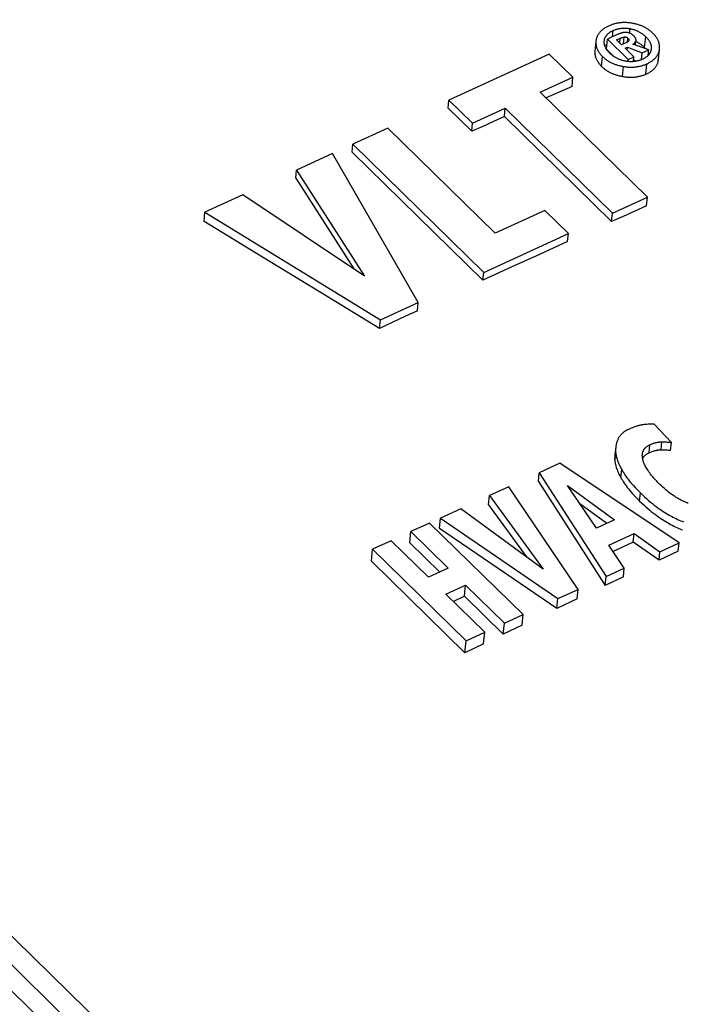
# Model space of a CAD drawing. Extents: x 0 to 594, y 0 to 420.
# Tile 93 of 101: x 478.63 to 482.84, y 164.26 to 170.52. Entities that reach past the tile are written whole.
import ezdxf

# ---------------------------------------------------------------- set-up
doc = ezdxf.new("R2010")
doc.units = 0
doc.header["$LTSCALE"] = 32.67
doc.layers.get('0').update_dxf_attribs({"linetype": 'CONTINUOUS'})

msp = doc.modelspace()

# ---------------------------------------------------------------- linework, layer by layer
at = {"color": 9, "linetype": 'CONTINUOUS'}
for p, q in [((472.6313, 170.5236), (513.3356, 130.629)), ((482.4002, 170.4147), (482.4041, 170.4548)), ((482.5091, 170.4382), (482.5119, 170.4667)), ((472.5507, 170.4176), (513.2551, 130.523)), ((482.3477, 170.3828), (482.3487, 170.3921)), ((482.4467, 170.3749), (482.4496, 170.4053)), ((482.4702, 170.3695), (482.4745, 170.4134)), ((482.4953, 170.3816), (482.4977, 170.4065)), ((482.547, 170.3611), (482.5497, 170.3895)), ((482.605, 170.347), (482.6117, 170.4155)), ((482.6919, 170.2622), (482.6986, 170.3307)), ((482.3307, 170.2269), (482.3368, 170.2896)), ((482.6134, 170.1774), (482.6198, 170.2433)), ((482.4645, 170.1624), (482.4707, 170.226)), ((482.6329, 167.7688), (482.6378, 167.8192)), ((482.7102, 167.7878), (482.7152, 167.838)), ((482.4154, 167.7267), (482.4204, 167.778)), ((482.4539, 167.6097), (482.4589, 167.6613)), ((482.5731, 167.4617), (482.5781, 167.5135))]:
    msp.add_line(p, q, dxfattribs=at)
at = {"color": 7, "linetype": 'CONTINUOUS'}
for p, q in [((482.4307, 170.4287), (482.369, 170.4004)), ((482.2952, 170.3864), (482.289, 170.323)), ((482.348, 170.3874), (482.3487, 170.3921)), ((482.3627, 170.3357), (482.369, 170.4004)), ((482.369, 170.4004), (482.5009, 170.2711)), ((482.4265, 170.3947), (482.4496, 170.4053)), ((482.458, 170.3639), (482.4265, 170.3947)), ((482.4849, 170.3762), (482.458, 170.3639)), ((482.6312, 170.3309), (482.5305, 170.367)), ((482.5472, 170.361), (482.55, 170.3895)), ((482.5497, 170.3895), (482.5502, 170.3923)), ((481.9985, 170.3052), (481.3605, 170.0123)), ((482.1487, 170.158), (481.9985, 170.3052)), ((482.3627, 170.3357), (482.4116, 170.2878)), ((482.4801, 170.3422), (482.4958, 170.3494)), ((482.5361, 170.2872), (482.4801, 170.3422)), ((482.4938, 170.3288), (482.4958, 170.3494)), ((482.4958, 170.3494), (482.5902, 170.3121)), ((482.586, 170.2693), (482.5902, 170.3121)), ((482.5902, 170.3121), (482.6312, 170.3309)), ((482.6279, 170.297), (482.6312, 170.3309)), ((482.6472, 170.3392), (482.6466, 170.3347)), ((482.6931, 170.2708), (482.6998, 170.3395)), ((482.4996, 170.2575), (482.5009, 170.2711)), ((482.5009, 170.2711), (482.5361, 170.2872)), ((482.5332, 170.2568), (482.5361, 170.2872)), ((482.5505, 170.2589), (482.534, 170.2656)), ((481.9406, 170.0624), (482.1487, 170.158)), ((482.143, 170.0992), (482.1487, 170.158)), ((482.6223, 169.3943), (481.9406, 170.0624)), ((482.143, 170.0992), (481.978, 170.0258)), ((481.3555, 169.9607), (481.3605, 170.0123)), ((481.3605, 170.0123), (481.5107, 169.8651)), ((481.3555, 169.9607), (481.5057, 169.8135)), ((481.5107, 169.8651), (481.7181, 169.9603)), ((481.7129, 169.9071), (481.7181, 169.9603)), ((481.7181, 169.9603), (482.3998, 169.2921)), ((481.5057, 169.8135), (481.5107, 169.8651)), ((481.7129, 169.9071), (482.3946, 169.2389)), ((480.972, 169.8339), (480.7495, 169.7317)), ((481.6543, 169.1651), (480.972, 169.8339)), ((480.6206, 169.6725), (480.3912, 169.5672)), ((481.1645, 168.725), (480.6206, 169.6725)), ((480.7445, 169.6814), (480.7495, 169.7317)), ((480.7445, 169.6814), (481.5764, 168.866)), ((480.7495, 169.7317), (481.5814, 168.9163)), ((480.3861, 169.515), (480.3912, 169.5672)), ((480.3912, 169.5672), (480.8241, 168.8921)), ((480.3861, 169.515), (480.7548, 168.9384)), ((480.0488, 169.41), (479.8084, 169.2996)), ((480.8241, 168.8921), (480.0488, 169.41)), ((482.3998, 169.2921), (482.6223, 169.3943)), ((482.6169, 169.3386), (482.6223, 169.3943)), ((479.8025, 169.2401), (479.8084, 169.2996)), ((479.8084, 169.2996), (480.9241, 168.6146)), ((481.9705, 169.3103), (481.6543, 169.1651)), ((482.1201, 169.1637), (481.9705, 169.3103)), ((482.3946, 169.2389), (482.3998, 169.2921)), ((481.5814, 168.9163), (482.1201, 169.1637)), ((482.1151, 169.1126), (482.1201, 169.1637)), ((481.5764, 168.866), (481.5814, 168.9163)), ((480.9241, 168.6146), (481.1645, 168.725)), ((481.1594, 168.6722), (481.1645, 168.725)), ((480.9187, 168.5593), (480.9241, 168.6146)), ((482.7753, 167.8338), (482.6652, 167.9503)), ((482.4214, 167.8027), (482.4164, 167.7515)), ((482.7704, 167.7837), (482.7753, 167.8338)), ((482.0665, 167.7023), (481.9351, 167.642)), ((482.8241, 167.1949), (482.0665, 167.7023)), ((481.9297, 167.5868), (481.9351, 167.642)), ((481.9351, 167.642), (482.3601, 166.9819)), ((481.7408, 167.5528), (481.6183, 167.4965)), ((482.1812, 166.8998), (481.7408, 167.5528)), ((481.9297, 167.5868), (482.3544, 166.9244)), ((482.2994, 167.2892), (482.1142, 167.5602)), ((482.1142, 167.5602), (482.4139, 167.3417)), ((481.6124, 167.4367), (481.6183, 167.4965)), ((481.6183, 167.4965), (481.9589, 167.0287)), ((481.6124, 167.4367), (481.8508, 167.1079)), ((482.3653, 167.3194), (482.1933, 167.4444)), ((481.3005, 167.2877), (481.3069, 167.3536)), ((481.4354, 167.4126), (481.3069, 167.3536)), ((481.3069, 167.3536), (482.0528, 166.8408)), ((481.9589, 167.0287), (481.4354, 167.4126)), ((481.2374, 167.3217), (481.1185, 167.2671)), ((481.8316, 166.7393), (481.2374, 167.3217)), ((482.4139, 167.3417), (482.2994, 167.2892)), ((481.1117, 167.1968), (481.1185, 167.2671)), ((481.1185, 167.2671), (481.3555, 167.0348)), ((482.0466, 166.778), (481.3005, 167.2877)), ((482.3775, 167.1808), (482.5376, 167.2543)), ((482.5324, 167.2007), (482.5376, 167.2543)), ((482.5376, 167.2543), (482.7016, 167.1387)), ((480.9934, 167.2096), (480.8745, 167.1551)), ((481.2304, 166.9773), (480.9934, 167.2096)), ((481.1117, 167.1968), (481.302, 167.0102)), ((482.4752, 167.0348), (482.3775, 167.1808)), ((482.5324, 167.2007), (482.4044, 167.1406)), ((482.6963, 167.0854), (482.5324, 167.2007)), ((482.7016, 167.1387), (482.8241, 167.1949)), ((482.819, 167.1428), (482.8241, 167.1949)), ((480.867, 167.0783), (480.8745, 167.1551)), ((480.8745, 167.1551), (481.4688, 166.5727)), ((482.819, 167.1428), (482.6963, 167.0854)), ((482.6963, 167.0854), (482.7016, 167.1387)), ((480.867, 167.0783), (481.4613, 166.4959)), ((481.3555, 167.0348), (481.2304, 166.9773)), ((482.3544, 166.9244), (482.3601, 166.9819)), ((482.4698, 166.9789), (482.3544, 166.9244)), ((482.3601, 166.9819), (482.4752, 167.0348)), ((482.4698, 166.9789), (482.4752, 167.0348)), ((481.3406, 166.8693), (481.4657, 166.9268)), ((481.4589, 166.8565), (481.4657, 166.9268)), ((481.4657, 166.9268), (481.7127, 166.6847)), ((481.5876, 166.6272), (481.3406, 166.8693)), ((481.4589, 166.8565), (481.3884, 166.8225)), ((481.4589, 166.8565), (481.7059, 166.6144)), ((482.0528, 166.8408), (482.1812, 166.8998)), ((482.1753, 166.8394), (482.1812, 166.8998)), ((482.0466, 166.778), (482.0528, 166.8408)), ((482.1753, 166.8394), (482.0466, 166.778)), ((481.7127, 166.6847), (481.8316, 166.7393)), ((481.825, 166.6718), (481.8316, 166.7393)), ((481.7059, 166.6144), (481.7127, 166.6847)), ((481.825, 166.6718), (481.7059, 166.6144)), ((481.4688, 166.5727), (481.5876, 166.6272)), ((481.5804, 166.5538), (481.5876, 166.6272)), ((481.4613, 166.4959), (481.4688, 166.5727)), ((481.5804, 166.5538), (481.4613, 166.4959))]:
    msp.add_line(p, q, dxfattribs=at)
for points in [[(482.5242, 170.5012), (482.5186, 170.502), (482.5132, 170.5028), (482.5078, 170.5035), (482.5025, 170.504), (482.4972, 170.5044), (482.492, 170.5048), (482.4869, 170.505), (482.4818, 170.5051), (482.4768, 170.5052), (482.4718, 170.5051), (482.4668, 170.505), (482.4619, 170.5048), (482.457, 170.5044), (482.4522, 170.504), (482.4473, 170.5035), (482.4425, 170.5029), (482.4377, 170.5022), (482.4329, 170.5014), (482.4281, 170.5005), (482.4233, 170.4995), (482.4186, 170.4984), (482.4138, 170.4972), (482.409, 170.4959), (482.4042, 170.4944), (482.3994, 170.4929), (482.3945, 170.4912), (482.3897, 170.4895), (482.3848, 170.4875), (482.3799, 170.4855), (482.375, 170.4833)], [(482.6575, 170.4368), (482.6536, 170.4406), (482.6496, 170.4442), (482.6456, 170.4477), (482.6416, 170.451), (482.6376, 170.4542), (482.6335, 170.4572), (482.6294, 170.4602), (482.6252, 170.463), (482.621, 170.4657), (482.6168, 170.4683), (482.6125, 170.4708), (482.6082, 170.4732), (482.6038, 170.4755), (482.5994, 170.4777), (482.595, 170.4799), (482.5904, 170.4819), (482.5859, 170.4839), (482.5812, 170.4857), (482.5765, 170.4875), (482.5717, 170.4892), (482.5668, 170.4909), (482.5618, 170.4924), (482.5568, 170.4939), (482.5516, 170.4953), (482.5464, 170.4967), (482.541, 170.4979), (482.5355, 170.4991), (482.5299, 170.5002), (482.5242, 170.5012)], [(482.375, 170.4833), (482.3703, 170.4811), (482.3658, 170.4788), (482.3615, 170.4765), (482.3574, 170.4742), (482.3534, 170.4718), (482.3496, 170.4695), (482.346, 170.467), (482.3425, 170.4646), (482.3391, 170.4621), (482.3359, 170.4595), (482.3329, 170.4569), (482.3299, 170.4543), (482.3271, 170.4516), (482.3244, 170.4489), (482.3218, 170.4462), (482.3194, 170.4433), (482.317, 170.4405), (482.3148, 170.4376), (482.3127, 170.4346), (482.3107, 170.4315), (482.3088, 170.4284), (482.307, 170.4252), (482.3053, 170.422), (482.3038, 170.4187), (482.3023, 170.4153), (482.301, 170.4118), (482.2998, 170.4082), (482.2987, 170.4045), (482.2977, 170.4008), (482.2968, 170.3969)], [(482.3487, 170.3921), (482.3492, 170.3951), (482.3499, 170.398), (482.3507, 170.4009), (482.3515, 170.4036), (482.3525, 170.4063), (482.3536, 170.4089), (482.3548, 170.4115), (482.356, 170.4139), (482.3574, 170.4163), (482.3588, 170.4187), (482.3604, 170.421), (482.362, 170.4233), (482.3638, 170.4255), (482.3656, 170.4277), (482.3676, 170.4298), (482.3696, 170.4319), (482.3718, 170.434), (482.374, 170.436), (482.3764, 170.438), (482.3789, 170.44), (482.3815, 170.4419), (482.3843, 170.4438), (482.3872, 170.4457), (482.3902, 170.4476), (482.3935, 170.4494), (482.3968, 170.4512), (482.4004, 170.453), (482.4041, 170.4548)], [(482.4041, 170.4548), (482.4079, 170.4565), (482.4117, 170.458), (482.4155, 170.4595), (482.4192, 170.4608), (482.4229, 170.4621), (482.4266, 170.4632), (482.4303, 170.4642), (482.4339, 170.4652), (482.4376, 170.466), (482.4412, 170.4668), (482.4449, 170.4675), (482.4486, 170.4681), (482.4523, 170.4686), (482.4559, 170.4691), (482.4597, 170.4694), (482.4634, 170.4697), (482.4672, 170.4699), (482.4709, 170.47), (482.4748, 170.4701), (482.4787, 170.4701), (482.4826, 170.47), (482.4866, 170.4698), (482.4906, 170.4695), (482.4947, 170.4691), (482.4989, 170.4687), (482.5031, 170.4681), (482.5074, 170.4675), (482.5119, 170.4667)], [(482.4881, 170.4426), (482.486, 170.4426), (482.4838, 170.4426), (482.4816, 170.4425), (482.4793, 170.4424), (482.4769, 170.4422), (482.4744, 170.4419), (482.4719, 170.4416), (482.4692, 170.4412), (482.4665, 170.4407), (482.4636, 170.4401), (482.4606, 170.4394), (482.4575, 170.4386), (482.4542, 170.4376), (482.4508, 170.4366), (482.4472, 170.4354), (482.4434, 170.434), (482.4394, 170.4324), (482.4352, 170.4307), (482.4307, 170.4287)], [(482.5359, 170.42), (482.5336, 170.4221), (482.5315, 170.4241), (482.5294, 170.4259), (482.5273, 170.4276), (482.5254, 170.4291), (482.5234, 170.4305), (482.5215, 170.4317), (482.5197, 170.4329), (482.5178, 170.434), (482.5161, 170.435), (482.5143, 170.4359), (482.5126, 170.4367), (482.5109, 170.4375), (482.5092, 170.4382), (482.5076, 170.4388), (482.5059, 170.4394), (482.5043, 170.4399), (482.5027, 170.4404), (482.5011, 170.4408), (482.4995, 170.4412), (482.4979, 170.4415), (482.4962, 170.4418), (482.4946, 170.4421), (482.493, 170.4423), (482.4914, 170.4424), (482.4897, 170.4425), (482.4881, 170.4426)], [(482.5119, 170.4667), (482.516, 170.4659), (482.52, 170.4651), (482.524, 170.4641), (482.5279, 170.4631), (482.5318, 170.4621), (482.5357, 170.4609), (482.5395, 170.4597), (482.5433, 170.4584), (482.547, 170.4571), (482.5507, 170.4556), (482.5544, 170.4541), (482.558, 170.4525), (482.5617, 170.4508), (482.5653, 170.449), (482.5689, 170.4471), (482.5725, 170.4452), (482.5761, 170.4431), (482.5796, 170.4409), (482.5832, 170.4386), (482.5868, 170.4362), (482.5903, 170.4337), (482.5939, 170.431), (482.5974, 170.4282), (482.601, 170.4253), (482.6046, 170.4222), (482.6081, 170.419), (482.6117, 170.4155)], [(482.6998, 170.3395), (482.7001, 170.3424), (482.7003, 170.3461), (482.7003, 170.3499), (482.7002, 170.3536), (482.7, 170.3573), (482.6996, 170.361), (482.6991, 170.3646), (482.6984, 170.3682), (482.6976, 170.3718), (482.6967, 170.3754), (482.6956, 170.379), (482.6944, 170.3825), (482.6931, 170.3861), (482.6916, 170.3897), (482.6899, 170.3932), (482.6882, 170.3968), (482.6862, 170.4003), (482.6841, 170.4039), (482.6819, 170.4075), (482.6795, 170.4111), (482.6769, 170.4147), (482.6742, 170.4183), (482.6712, 170.422), (482.6681, 170.4256), (482.6648, 170.4293), (482.6613, 170.4331), (482.6575, 170.4368)], [(482.2952, 170.3864), (482.2951, 170.3851), (482.2949, 170.3813), (482.2948, 170.3775), (482.2948, 170.3738), (482.295, 170.37), (482.2953, 170.3664), (482.2958, 170.3627), (482.2964, 170.3591), (482.2971, 170.3554), (482.298, 170.3518), (482.299, 170.3482), (482.3002, 170.3447), (482.3015, 170.3411), (482.3029, 170.3375), (482.3045, 170.3339), (482.3063, 170.3303), (482.3082, 170.3268), (482.3102, 170.3231), (482.3124, 170.3195), (482.3148, 170.3159), (482.3174, 170.3122), (482.3201, 170.3085), (482.323, 170.3048), (482.3262, 170.3011), (482.3295, 170.2973), (482.333, 170.2935), (482.3368, 170.2896)], [(482.2968, 170.3969), (482.2961, 170.3929), (482.2955, 170.389), (482.2952, 170.3864)], [(482.3628, 170.3348), (482.3608, 170.3381), (482.3589, 170.3412), (482.3572, 170.3444), (482.3557, 170.3475), (482.3543, 170.3505), (482.353, 170.3536), (482.3519, 170.3566), (482.3509, 170.3596), (482.3501, 170.3626), (482.3494, 170.3655), (482.3488, 170.3685), (482.3483, 170.3714), (482.348, 170.3743), (482.3478, 170.3773), (482.3477, 170.3802), (482.3478, 170.3832), (482.3479, 170.3861), (482.348, 170.3874)], [(482.3527, 170.3543), (482.3541, 170.3562), (482.3557, 170.3584), (482.3574, 170.3606), (482.3593, 170.3627), (482.3612, 170.3647), (482.3632, 170.3668), (482.3654, 170.3688), (482.366, 170.3693)], [(482.4496, 170.4053), (482.4525, 170.4065), (482.4552, 170.4077), (482.4578, 170.4087), (482.4604, 170.4096), (482.4629, 170.4104), (482.4653, 170.4112), (482.4677, 170.4118), (482.47, 170.4124), (482.4723, 170.4129), (482.4745, 170.4134)], [(482.4745, 170.4134), (482.4756, 170.4136), (482.4765, 170.4137), (482.4775, 170.4138), (482.4784, 170.4139), (482.4793, 170.4139), (482.4802, 170.4139), (482.4811, 170.4139), (482.4819, 170.4138), (482.4827, 170.4138), (482.4835, 170.4136), (482.4843, 170.4135), (482.4851, 170.4134), (482.4859, 170.4132), (482.4867, 170.413), (482.4875, 170.4127), (482.4883, 170.4125), (482.4891, 170.4121), (482.4899, 170.4118), (482.4907, 170.4114), (482.4916, 170.411), (482.4924, 170.4105), (482.4932, 170.41), (482.4941, 170.4095), (482.495, 170.4088), (482.4959, 170.4081), (482.4968, 170.4074), (482.4977, 170.4065)], [(482.504, 170.3895), (482.5035, 170.3888), (482.5029, 170.388), (482.5022, 170.3873), (482.5015, 170.3865), (482.5007, 170.3857), (482.4998, 170.3849), (482.4988, 170.384), (482.4976, 170.3832), (482.4964, 170.3823), (482.4949, 170.3814), (482.4934, 170.3804), (482.4916, 170.3795), (482.4896, 170.3784), (482.4874, 170.3773), (482.4849, 170.3762)], [(482.4977, 170.4065), (482.4989, 170.4054), (482.5, 170.4043), (482.5009, 170.4033), (482.5017, 170.4023), (482.5024, 170.4014), (482.503, 170.4005), (482.5035, 170.3997), (482.5039, 170.3989), (482.5043, 170.3981), (482.5046, 170.3974), (482.5048, 170.3967), (482.505, 170.396), (482.5051, 170.3954), (482.5052, 170.3948), (482.5053, 170.3942), (482.5053, 170.3936), (482.5052, 170.3931)], [(482.5052, 170.3931), (482.5052, 170.3925), (482.5051, 170.392), (482.5049, 170.3915), (482.5047, 170.391), (482.5045, 170.3905), (482.5043, 170.39), (482.504, 170.3895)], [(482.5305, 170.367), (482.5324, 170.3682), (482.5342, 170.3694), (482.5358, 170.3705), (482.5373, 170.3717), (482.5388, 170.3729), (482.5401, 170.3741), (482.5413, 170.3752), (482.5424, 170.3764), (482.5435, 170.3776), (482.5445, 170.3789), (482.5454, 170.3801), (482.5462, 170.3814), (482.547, 170.3826), (482.5476, 170.384), (482.5483, 170.3853), (482.5488, 170.3866), (482.5493, 170.388), (482.5497, 170.3895)], [(482.5502, 170.3923), (482.5503, 170.3926), (482.5503, 170.3936), (482.5503, 170.3947), (482.5502, 170.3958), (482.5501, 170.3969), (482.5499, 170.3981), (482.5496, 170.3993), (482.5492, 170.4006), (482.5488, 170.4018), (482.5483, 170.4032), (482.5476, 170.4045), (482.5469, 170.406), (482.5461, 170.4075), (482.5451, 170.409), (482.544, 170.4106), (482.5427, 170.4123), (482.5413, 170.4141), (482.5397, 170.416), (482.5379, 170.4179), (482.5359, 170.42)], [(482.5495, 170.385), (482.5514, 170.3842), (482.555, 170.3824), (482.5587, 170.3806), (482.5623, 170.3787), (482.5659, 170.3767), (482.5694, 170.3746), (482.573, 170.3724), (482.5766, 170.3701), (482.5801, 170.3677), (482.5837, 170.3651), (482.5872, 170.3625), (482.5908, 170.3597), (482.5943, 170.3567), (482.5979, 170.3536), (482.6015, 170.3504), (482.605, 170.347)], [(482.6117, 170.4155), (482.6152, 170.4121), (482.6184, 170.4087), (482.6214, 170.4053), (482.6242, 170.402), (482.6268, 170.3988), (482.6292, 170.3956), (482.6314, 170.3924), (482.6335, 170.3893), (482.6354, 170.3863), (482.6371, 170.3832), (482.6387, 170.3802), (482.6401, 170.3773), (482.6414, 170.3744), (482.6426, 170.3714), (482.6436, 170.3686), (482.6445, 170.3657), (482.6453, 170.3629), (482.646, 170.36), (482.6465, 170.3572), (482.6469, 170.3544), (482.6472, 170.3516), (482.6474, 170.3488), (482.6475, 170.346), (482.6474, 170.3432), (482.6473, 170.3404), (482.6472, 170.3392)], [(482.289, 170.323), (482.2889, 170.3217), (482.2887, 170.3179), (482.2886, 170.3142), (482.2886, 170.3105), (482.2888, 170.3068), (482.2892, 170.3032), (482.2896, 170.2996), (482.2902, 170.296), (482.291, 170.2924), (482.2919, 170.2889), (482.2929, 170.2853), (482.2941, 170.2817), (482.2954, 170.2782), (482.2968, 170.2747), (482.2984, 170.2711), (482.3001, 170.2675), (482.302, 170.264), (482.3041, 170.2604), (482.3063, 170.2568), (482.3087, 170.2532), (482.3112, 170.2495), (482.314, 170.2458), (482.3169, 170.2421), (482.32, 170.2384), (482.3234, 170.2346), (482.3269, 170.2308), (482.3307, 170.2269)], [(482.3828, 170.3107), (482.3793, 170.3143), (482.376, 170.3179), (482.3729, 170.3214), (482.3701, 170.3249), (482.3675, 170.3282), (482.365, 170.3316), (482.3628, 170.3348)], [(482.4835, 170.2597), (482.4792, 170.2605), (482.475, 170.2614), (482.4709, 170.2624), (482.4668, 170.2634), (482.4628, 170.2645), (482.4588, 170.2657), (482.4548, 170.267), (482.4509, 170.2683), (482.4471, 170.2698), (482.4432, 170.2713), (482.4394, 170.2729), (482.4356, 170.2746), (482.4318, 170.2764), (482.428, 170.2782), (482.4243, 170.2802), (482.4205, 170.2823), (482.4168, 170.2845), (482.413, 170.2869), (482.4093, 170.2893), (482.4055, 170.2919), (482.4018, 170.2946), (482.398, 170.2975), (482.3942, 170.3005), (482.3904, 170.3037), (482.3866, 170.3071), (482.3828, 170.3107)], [(482.6466, 170.3347), (482.646, 170.3317), (482.6453, 170.3287), (482.6445, 170.3258), (482.6436, 170.323), (482.6427, 170.3203), (482.6416, 170.3176), (482.6404, 170.3151), (482.6391, 170.3125), (482.6377, 170.3101), (482.6363, 170.3077), (482.6347, 170.3054), (482.633, 170.3031), (482.6313, 170.3008), (482.6294, 170.2986), (482.6275, 170.2965), (482.6254, 170.2944), (482.6232, 170.2923), (482.621, 170.2902), (482.6186, 170.2882), (482.6161, 170.2863), (482.6135, 170.2843), (482.6107, 170.2824), (482.6078, 170.2805), (482.6048, 170.2787), (482.6016, 170.2768), (482.5982, 170.275), (482.5947, 170.2733), (482.591, 170.2715)], [(482.605, 170.347), (482.6085, 170.3435), (482.6117, 170.3401), (482.6146, 170.3369)], [(482.6198, 170.2433), (482.6247, 170.2456), (482.6293, 170.2479), (482.6338, 170.2503), (482.638, 170.2527), (482.6421, 170.2551), (482.6459, 170.2576), (482.6497, 170.2601), (482.6532, 170.2626), (482.6566, 170.2651), (482.6599, 170.2677), (482.663, 170.2704), (482.6659, 170.273), (482.6688, 170.2757), (482.6715, 170.2785), (482.6741, 170.2813), (482.6765, 170.2841), (482.6789, 170.287), (482.6811, 170.29), (482.6832, 170.293), (482.6852, 170.296), (482.687, 170.2992), (482.6888, 170.3024), (482.6904, 170.3056), (482.692, 170.309), (482.6934, 170.3124), (482.6947, 170.3159), (482.6958, 170.3194), (482.6969, 170.3231), (482.6978, 170.3269), (482.6986, 170.3307)], [(482.6298, 170.3159), (482.6304, 170.3148), (482.632, 170.3119), (482.6334, 170.3089), (482.6347, 170.306), (482.6349, 170.3056)], [(482.6986, 170.3307), (482.6992, 170.3347), (482.6997, 170.3385), (482.6998, 170.3395)], [(472.5346, 170.2673), (513.2403, 130.3715)], [(482.3368, 170.2896), (482.3408, 170.2859), (482.3447, 170.2823), (482.3487, 170.2789), (482.3528, 170.2756), (482.3568, 170.2725), (482.3609, 170.2695), (482.3651, 170.2666), (482.3692, 170.2638), (482.3734, 170.2611), (482.3777, 170.2585), (482.382, 170.2561), (482.3863, 170.2537), (482.3907, 170.2514), (482.3951, 170.2492), (482.3996, 170.2471), (482.4042, 170.2451), (482.4088, 170.2431), (482.4135, 170.2412), (482.4182, 170.2395), (482.4231, 170.2378), (482.428, 170.2361), (482.433, 170.2346), (482.438, 170.2331), (482.4432, 170.2317), (482.4485, 170.2304), (482.4539, 170.2292), (482.4594, 170.228), (482.465, 170.227), (482.4707, 170.226)], [(482.4707, 170.226), (482.4765, 170.2251), (482.4822, 170.2243), (482.4878, 170.2236), (482.4933, 170.2231), (482.4987, 170.2226), (482.504, 170.2223), (482.5092, 170.2221), (482.5144, 170.2219), (482.5194, 170.2219), (482.5245, 170.2219), (482.5295, 170.2221), (482.5344, 170.2223), (482.5393, 170.2226), (482.5441, 170.2231), (482.5489, 170.2236), (482.5537, 170.2242), (482.5584, 170.2249), (482.5632, 170.2256), (482.5679, 170.2265), (482.5726, 170.2275), (482.5773, 170.2286), (482.582, 170.2298), (482.5867, 170.231), (482.5914, 170.2324), (482.5961, 170.2339), (482.6008, 170.2356), (482.6055, 170.2373), (482.6103, 170.2392), (482.615, 170.2412), (482.6198, 170.2433)], [(482.591, 170.2715), (482.5873, 170.2699), (482.5836, 170.2683), (482.5799, 170.2669), (482.5762, 170.2655), (482.5725, 170.2643), (482.5689, 170.2632), (482.5652, 170.2622), (482.5616, 170.2612), (482.558, 170.2604), (482.5544, 170.2596), (482.5507, 170.2589), (482.5471, 170.2583), (482.5434, 170.2578), (482.5397, 170.2574), (482.536, 170.257), (482.5323, 170.2567), (482.5285, 170.2565), (482.5247, 170.2564), (482.5209, 170.2564), (482.517, 170.2564), (482.5131, 170.2565), (482.5091, 170.2567), (482.505, 170.257), (482.5009, 170.2573), (482.4967, 170.2578), (482.4924, 170.2583), (482.488, 170.259), (482.4835, 170.2597)], [(482.6134, 170.1774), (482.6182, 170.1795), (482.6229, 170.1818), (482.6273, 170.184), (482.6315, 170.1863), (482.6356, 170.1886), (482.6394, 170.191), (482.6431, 170.1934), (482.6467, 170.1958), (482.6501, 170.1983), (482.6533, 170.2008), (482.6564, 170.2033), (482.6594, 170.2059), (482.6622, 170.2085), (482.6649, 170.2112), (482.6675, 170.2139), (482.6699, 170.2167), (482.6723, 170.2195), (482.6745, 170.2223), (482.6766, 170.2253), (482.6786, 170.2283), (482.6804, 170.2313), (482.6822, 170.2344), (482.6838, 170.2376), (482.6853, 170.2408), (482.6867, 170.2442), (482.688, 170.2476), (482.6892, 170.2511), (482.6902, 170.2547), (482.6911, 170.2584), (482.6919, 170.2622)], [(482.6919, 170.2622), (482.6925, 170.266), (482.693, 170.2698), (482.6931, 170.2708)], [(482.3307, 170.2269), (482.3346, 170.2232), (482.3386, 170.2197), (482.3426, 170.2163), (482.3467, 170.213), (482.3507, 170.2098), (482.3548, 170.2068), (482.3589, 170.2039), (482.3631, 170.2011), (482.3673, 170.1984), (482.3716, 170.1958), (482.3758, 170.1933), (482.3802, 170.1908), (482.3846, 170.1885), (482.389, 170.1863), (482.3935, 170.1842), (482.398, 170.1821), (482.4027, 170.1801), (482.4073, 170.1782), (482.4121, 170.1764), (482.4169, 170.1747), (482.4218, 170.173), (482.4268, 170.1714), (482.4319, 170.1699), (482.437, 170.1685), (482.4423, 170.1671), (482.4477, 170.1658), (482.4532, 170.1646), (482.4588, 170.1634), (482.4645, 170.1624)], [(482.4645, 170.1624), (482.4703, 170.1614), (482.476, 170.1606), (482.4815, 170.1598), (482.487, 170.1592), (482.4924, 170.1587), (482.4977, 170.1583), (482.5029, 170.158), (482.5081, 170.1578), (482.5132, 170.1577), (482.5182, 170.1577), (482.5232, 170.1577), (482.5281, 170.1579), (482.533, 170.1581), (482.5378, 170.1585), (482.5426, 170.1589), (482.5474, 170.1594), (482.5521, 170.1601), (482.5568, 170.1608), (482.5615, 170.1616), (482.5662, 170.1625), (482.5709, 170.1635), (482.5756, 170.1646), (482.5803, 170.1658), (482.585, 170.1671), (482.5897, 170.1685), (482.5944, 170.17), (482.5991, 170.1716), (482.6038, 170.1734), (482.6086, 170.1753), (482.6134, 170.1774)], [(481.7129, 169.9071), (481.6439, 169.876), (481.5748, 169.8448), (481.5057, 169.8135)], [(482.6169, 169.3386), (482.5428, 169.3054), (482.4687, 169.2722), (482.3946, 169.2389)], [(480.9187, 168.5593), (480.5466, 168.7863), (480.1746, 169.0133), (479.8025, 169.2401)], [(482.1151, 169.1126), (481.9356, 169.0309), (481.756, 168.9487), (481.5764, 168.866)], [(481.1594, 168.6722), (481.0792, 168.6347), (480.9989, 168.597), (480.9187, 168.5593)], [(482.5016, 167.9172), (482.4978, 167.9155), (482.4941, 167.9136), (482.4905, 167.9117), (482.487, 167.9097), (482.4836, 167.9077), (482.4802, 167.9056), (482.477, 167.9034), (482.4738, 167.9011), (482.4707, 167.8988), (482.4677, 167.8963), (482.4648, 167.8938), (482.4619, 167.8912), (482.4591, 167.8885), (482.4564, 167.8857), (482.4538, 167.8828), (482.4512, 167.8798), (482.4487, 167.8767), (482.4463, 167.8734), (482.444, 167.8701), (482.4418, 167.8666), (482.4396, 167.863), (482.4375, 167.8592), (482.4355, 167.8552), (482.4336, 167.8512), (482.4318, 167.8469), (482.4301, 167.8424), (482.4285, 167.8378), (482.427, 167.833), (482.4257, 167.8279), (482.4245, 167.8226), (482.4234, 167.8171), (482.4224, 167.8113), (482.4217, 167.8053), (482.4214, 167.8027)], [(482.5558, 167.9383), (482.5494, 167.9362), (482.5427, 167.9339), (482.5356, 167.9313), (482.5281, 167.9284), (482.52, 167.9252), (482.5112, 167.9215), (482.5016, 167.9172)], [(482.6012, 167.9478), (482.5965, 167.9472), (482.5918, 167.9465), (482.5871, 167.9458), (482.5825, 167.9449), (482.578, 167.944), (482.5735, 167.943), (482.569, 167.942), (482.5646, 167.9408), (482.5602, 167.9396), (482.5558, 167.9383)], [(482.6652, 167.9503), (482.6625, 167.9505), (482.6596, 167.9507), (482.6563, 167.9508), (482.6526, 167.9509), (482.6485, 167.951), (482.6439, 167.9509), (482.6388, 167.9508), (482.633, 167.9505), (482.6264, 167.9501), (482.6191, 167.9496), (482.6107, 167.9488), (482.6012, 167.9478)], [(482.4214, 167.8027), (482.4211, 167.7989), (482.4206, 167.7923), (482.4204, 167.7853), (482.4204, 167.778)], [(482.5906, 167.7594), (482.5906, 167.76), (482.591, 167.7631), (482.5915, 167.7661), (482.5922, 167.769), (482.5929, 167.7718), (482.5937, 167.7745), (482.5946, 167.7771), (482.5956, 167.7796), (482.5967, 167.7821), (482.5979, 167.7844), (482.5992, 167.7867), (482.6005, 167.7889), (482.602, 167.7911), (482.6035, 167.7932), (482.6051, 167.7952), (482.6068, 167.7972), (482.6086, 167.7992), (482.6104, 167.8011), (482.6124, 167.8029), (482.6145, 167.8047), (482.6166, 167.8065), (482.6189, 167.8082), (482.6212, 167.8099), (482.6237, 167.8115), (482.6263, 167.8131), (482.629, 167.8147), (482.6318, 167.8162), (482.6347, 167.8177), (482.6378, 167.8192)], [(482.6378, 167.8192), (482.6432, 167.8216), (482.6483, 167.8237), (482.6531, 167.8257), (482.6578, 167.8274), (482.6622, 167.8289), (482.6665, 167.8303), (482.6707, 167.8316), (482.6747, 167.8326), (482.6785, 167.8336), (482.6823, 167.8345), (482.6859, 167.8352), (482.6895, 167.8359), (482.6929, 167.8364), (482.6963, 167.8369), (482.6996, 167.8373), (482.7028, 167.8376), (482.706, 167.8378), (482.7091, 167.8379), (482.7121, 167.838), (482.7152, 167.838)], [(482.7152, 167.838), (482.7256, 167.8379), (482.7344, 167.8377), (482.7418, 167.8374), (482.7483, 167.837), (482.754, 167.8366), (482.7591, 167.8361), (482.7638, 167.8356), (482.7679, 167.835), (482.7718, 167.8344), (482.7753, 167.8338)], [(482.4164, 167.7515), (482.4161, 167.7477), (482.4156, 167.741), (482.4154, 167.7341), (482.4154, 167.7267)], [(482.4204, 167.778), (482.4206, 167.7732), (482.4209, 167.7683), (482.4215, 167.7631), (482.4222, 167.7578), (482.4231, 167.7522), (482.4243, 167.7464), (482.4257, 167.7403), (482.4274, 167.734), (482.4294, 167.7274), (482.4317, 167.7204), (482.4343, 167.7132), (482.4373, 167.7056), (482.4407, 167.6976), (482.4445, 167.6892), (482.4488, 167.6804), (482.4536, 167.6711), (482.4589, 167.6613)], [(482.5937, 167.725), (482.5926, 167.7296), (482.5918, 167.7341), (482.5911, 167.7383), (482.5907, 167.7423), (482.5904, 167.7461), (482.5902, 167.7498), (482.5902, 167.7534), (482.5904, 167.7567), (482.5906, 167.7594)], [(482.5921, 167.7321), (482.5924, 167.7326), (482.5936, 167.7349), (482.5948, 167.7371), (482.5962, 167.7393), (482.5976, 167.7413), (482.5992, 167.7434), (482.6008, 167.7454), (482.6024, 167.7473), (482.6042, 167.7492), (482.6061, 167.751), (482.608, 167.7528), (482.61, 167.7546), (482.6121, 167.7563), (482.6143, 167.758), (482.6167, 167.7596), (482.6191, 167.7612), (482.6216, 167.7628), (482.6242, 167.7643), (482.627, 167.7658), (482.6299, 167.7673), (482.6329, 167.7688)], [(482.6329, 167.7688), (482.6382, 167.7711), (482.6433, 167.7733), (482.6482, 167.7752), (482.6528, 167.777), (482.6573, 167.7785), (482.6615, 167.7799), (482.6657, 167.7812), (482.6697, 167.7823), (482.6735, 167.7833), (482.6773, 167.7841), (482.6809, 167.7849), (482.6845, 167.7855), (482.6879, 167.7861), (482.6913, 167.7866), (482.6946, 167.787), (482.6978, 167.7873), (482.701, 167.7875), (482.7041, 167.7877), (482.7072, 167.7878), (482.7102, 167.7878)], [(482.7102, 167.7878), (482.7199, 167.7877), (482.7285, 167.7875), (482.736, 167.7872), (482.7427, 167.7868), (482.7486, 167.7864), (482.7538, 167.7859), (482.7586, 167.7854), (482.7628, 167.7848), (482.7667, 167.7843), (482.7704, 167.7837)], [(482.4154, 167.7267), (482.4156, 167.7219), (482.4159, 167.7169), (482.4164, 167.7118), (482.4172, 167.7064), (482.4181, 167.7008), (482.4193, 167.695), (482.4207, 167.6889), (482.4224, 167.6825), (482.4244, 167.6759), (482.4267, 167.6689), (482.4293, 167.6616), (482.4323, 167.654), (482.4357, 167.646), (482.4395, 167.6376), (482.4438, 167.6288), (482.4486, 167.6195), (482.4539, 167.6097)], [(482.7023, 167.5675), (482.6916, 167.5781), (482.6818, 167.5881), (482.6727, 167.5978), (482.6644, 167.607), (482.6567, 167.6159), (482.6496, 167.6244), (482.6431, 167.6325), (482.6372, 167.6404), (482.6317, 167.6479), (482.6267, 167.6552), (482.6221, 167.6621), (482.618, 167.6689), (482.6142, 167.6754), (482.6108, 167.6816), (482.6077, 167.6877), (482.6049, 167.6935), (482.6024, 167.6992), (482.6001, 167.7047), (482.5982, 167.71), (482.5964, 167.7151), (482.5949, 167.7201), (482.5937, 167.725)], [(482.4539, 167.6097), (482.4584, 167.6017), (482.4634, 167.5935), (482.4687, 167.5851), (482.4745, 167.5764), (482.4807, 167.5675), (482.4874, 167.5583), (482.4946, 167.5488), (482.5023, 167.539), (482.5105, 167.529), (482.5193, 167.5186), (482.5287, 167.5079), (482.5388, 167.4969), (482.5495, 167.4855), (482.5609, 167.4738), (482.5731, 167.4617)], [(482.4589, 167.6613), (482.4635, 167.6534), (482.4684, 167.6452), (482.4738, 167.6368), (482.4796, 167.6281), (482.4858, 167.6192), (482.4924, 167.61), (482.4996, 167.6005), (482.5073, 167.5908), (482.5155, 167.5807), (482.5244, 167.5703), (482.5338, 167.5597), (482.5438, 167.5487), (482.5545, 167.5373), (482.566, 167.5256), (482.5781, 167.5135)], [(482.8814, 167.4471), (482.8751, 167.4496), (482.8686, 167.4522), (482.8621, 167.4551), (482.8554, 167.4581), (482.8487, 167.4613), (482.8419, 167.4647), (482.8349, 167.4683), (482.8278, 167.4721), (482.8206, 167.4762), (482.8133, 167.4805), (482.8058, 167.4851), (482.7981, 167.49), (482.7904, 167.4951), (482.7824, 167.5006), (482.7743, 167.5064), (482.766, 167.5125), (482.7575, 167.5191), (482.7488, 167.526), (482.74, 167.5333), (482.7309, 167.5411), (482.7216, 167.5494), (482.712, 167.5582), (482.7023, 167.5675)], [(482.5781, 167.5135), (482.5915, 167.5007), (482.6046, 167.4885), (482.6174, 167.4769), (482.6301, 167.466), (482.6424, 167.4555), (482.6546, 167.4456), (482.6665, 167.4362), (482.6782, 167.4273), (482.6897, 167.4188), (482.701, 167.4108), (482.7122, 167.4031), (482.7231, 167.3959), (482.7339, 167.389), (482.7445, 167.3824), (482.7549, 167.3762), (482.7652, 167.3703), (482.7753, 167.3647), (482.7853, 167.3594), (482.7952, 167.3544), (482.8049, 167.3496), (482.8145, 167.3451), (482.824, 167.3408), (482.8334, 167.3367), (482.8427, 167.3329), (482.8519, 167.3292)], [(482.5731, 167.4617), (482.5864, 167.4489), (482.5995, 167.4368), (482.6124, 167.4252), (482.625, 167.4142), (482.6373, 167.4038), (482.6495, 167.3939), (482.6614, 167.3846), (482.6731, 167.3756), (482.6846, 167.3672), (482.6959, 167.3592), (482.707, 167.3515), (482.718, 167.3443), (482.7287, 167.3374), (482.7394, 167.3309), (482.7498, 167.3247), (482.7601, 167.3188), (482.7702, 167.3132), (482.7802, 167.3079), (482.7901, 167.3029), (482.7998, 167.2981), (482.8095, 167.2936), (482.819, 167.2893), (482.8283, 167.2853), (482.8376, 167.2815), (482.8468, 167.2779)]]:
    msp.add_lwpolyline(points, dxfattribs=at)

doc.saveas('drawing.dxf')
